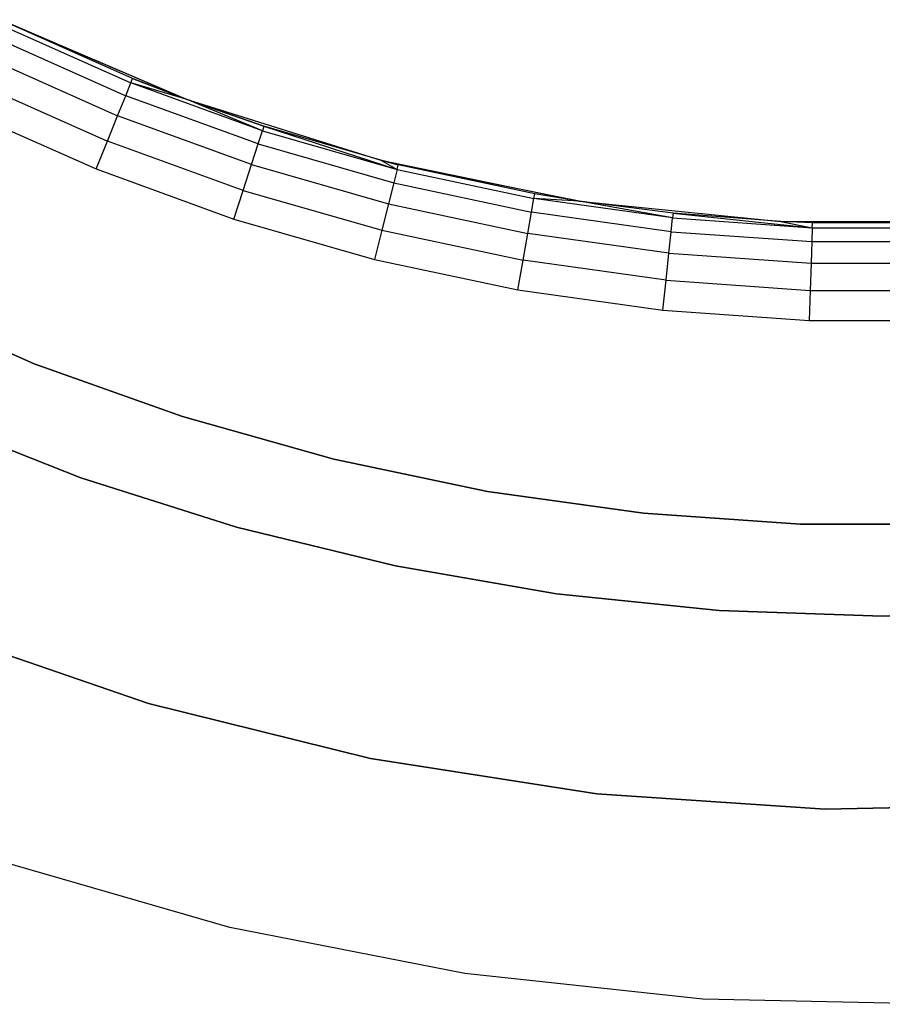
# Model space of a CAD drawing. Extents: x -1.67 to 1.67, y 0.02 to 3.36.
# Tile 5 of 24: x -0.35 to 0, y 0.57 to 0.97. Entities that reach past the tile are written whole.
import ezdxf

# ---------------------------------------------------------------- set-up
doc = ezdxf.new("R2010")
doc.units = 0
doc.header["$MEASUREMENT"] = 0
doc.layers.get('0').update_dxf_attribs({"color": 13, "linetype": 'CONTINUOUS'})

# ---------------------------------------------------------------- blocks, each defined once
blk = doc.blocks.new('BAHIA_PM_STL')
at = {"color": 0}
for p, q in [((-0.35544, 0.96535, 0.23858), (-0.28031, 0.93311, 0.23858)), ((-0.35544, 0.96535, 0.23858), (-0.28031, 0.93311, 0.23858)), ((-0.35465, 0.96282, 0.02957), (-0.30306, 0.93985, 0.02957)), ((-0.35465, 0.96282, 0.02957), (-0.30306, 0.93985, 0.02957)), ((-0.30234, 0.94164, 0.04173), (-0.3538, 0.96455, 0.04173)), ((-0.3538, 0.96455, 0.04173), (-0.28031, 0.93311, 0.23858)), ((-0.3538, 0.96455, 0.04173), (-0.28031, 0.93311, 0.23858)), ((-0.30234, 0.94164, 0.04173), (-0.3538, 0.96455, 0.04173)), ((-0.3571, 0.95779, 0.01859), (-0.30516, 0.93466, 0.01859)), ((-0.3571, 0.95779, 0.01859), (-0.30516, 0.93466, 0.01859)), ((-0.36092, 0.94996, 0.00988), (-0.30842, 0.92659, 0.00988)), ((-0.36092, 0.94996, 0.00988), (-0.30842, 0.92659, 0.00988)), ((-0.30306, 0.93985, 0.02957), (-0.30234, 0.94164, 0.04173)), ((-0.30306, 0.93985, 0.02957), (-0.30234, 0.94164, 0.04173)), ((-0.28031, 0.93311, 0.04173), (-0.30234, 0.94164, 0.04173)), ((-0.30234, 0.94164, 0.04173), (-0.28031, 0.93311, 0.23858)), ((-0.30234, 0.94164, 0.04173), (-0.28031, 0.93311, 0.23858)), ((-0.28031, 0.93311, 0.04173), (-0.30234, 0.94164, 0.04173)), ((-0.36573, 0.9401, 0.00429), (-0.31253, 0.91641, 0.00429)), ((-0.36573, 0.9401, 0.00429), (-0.31253, 0.91641, 0.00429)), ((-0.30516, 0.93466, 0.01859), (-0.30306, 0.93985, 0.02957)), ((-0.30516, 0.93466, 0.01859), (-0.30306, 0.93985, 0.02957)), ((-0.28031, 0.93311, 0.04173), (-0.30306, 0.93985, 0.02957)), ((-0.28031, 0.93311, 0.04173), (-0.30306, 0.93985, 0.02957)), ((-0.25, 0.92054, 0.02957), (-0.30306, 0.93985, 0.02957)), ((-0.25, 0.92054, 0.02957), (-0.30306, 0.93985, 0.02957)), ((-0.30842, 0.92659, 0.00988), (-0.30516, 0.93466, 0.01859)), ((-0.30842, 0.92659, 0.00988), (-0.30516, 0.93466, 0.01859)), ((-0.25173, 0.91522, 0.01859), (-0.30516, 0.93466, 0.01859)), ((-0.25173, 0.91522, 0.01859), (-0.30516, 0.93466, 0.01859)), ((-0.28031, 0.93311, 0.23858), (-0.28031, 0.93311, 0.04173)), ((-0.28031, 0.93311, 0.23858), (-0.28031, 0.93311, 0.04173)), ((-0.28031, 0.93311, 0.23858), (-0.2494, 0.92237, 0.04173)), ((-0.2494, 0.92237, 0.04173), (-0.28031, 0.93311, 0.04173)), ((-0.28031, 0.93311, 0.23858), (-0.2494, 0.92237, 0.04173)), ((-0.28031, 0.93311, 0.23858), (-0.2023, 0.90863, 0.23858)), ((-0.28031, 0.93311, 0.23858), (-0.2023, 0.90863, 0.23858)), ((-0.2494, 0.92237, 0.04173), (-0.28031, 0.93311, 0.04173)), ((-0.25, 0.92054, 0.02957), (-0.28031, 0.93311, 0.04173)), ((-0.25, 0.92054, 0.02957), (-0.28031, 0.93311, 0.04173)), ((-0.37106, 0.92916, 0.00236), (-0.31709, 0.90513, 0.00236)), ((-0.37106, 0.92916, 0.00236), (-0.31709, 0.90513, 0.00236)), ((-0.31253, 0.91641, 0.00429), (-0.30842, 0.92659, 0.00988)), ((-0.31253, 0.91641, 0.00429), (-0.30842, 0.92659, 0.00988)), ((-0.25442, 0.90693, 0.00988), (-0.30842, 0.92659, 0.00988)), ((-0.25442, 0.90693, 0.00988), (-0.30842, 0.92659, 0.00988)), ((-0.2494, 0.92237, 0.04173), (-0.25, 0.92054, 0.02957)), ((-0.2494, 0.92237, 0.04173), (-0.25, 0.92054, 0.02957)), ((-0.2023, 0.90863, 0.23858), (-0.2494, 0.92237, 0.04173)), ((-0.2023, 0.90863, 0.23858), (-0.2494, 0.92237, 0.04173)), ((-0.2023, 0.90863, 0.04173), (-0.2494, 0.92237, 0.04173)), ((-0.2494, 0.92237, 0.04173), (-0.19572, 0.90497, 0.02957)), ((-0.2494, 0.92237, 0.04173), (-0.19572, 0.90497, 0.02957)), ((-0.2023, 0.90863, 0.04173), (-0.2494, 0.92237, 0.04173)), ((-0.25173, 0.91522, 0.01859), (-0.25, 0.92054, 0.02957)), ((-0.25173, 0.91522, 0.01859), (-0.25, 0.92054, 0.02957)), ((-0.25, 0.92054, 0.02957), (-0.19572, 0.90497, 0.02957)), ((-0.25, 0.92054, 0.02957), (-0.19572, 0.90497, 0.02957)), ((-0.31709, 0.90513, 0.00236), (-0.31253, 0.91641, 0.00429)), ((-0.31709, 0.90513, 0.00236), (-0.31253, 0.91641, 0.00429)), ((-0.25781, 0.8965, 0.00429), (-0.31253, 0.91641, 0.00429)), ((-0.25781, 0.8965, 0.00429), (-0.31253, 0.91641, 0.00429)), ((-0.25442, 0.90693, 0.00988), (-0.25173, 0.91522, 0.01859)), ((-0.25442, 0.90693, 0.00988), (-0.25173, 0.91522, 0.01859)), ((-0.25173, 0.91522, 0.01859), (-0.19707, 0.89955, 0.01859)), ((-0.25173, 0.91522, 0.01859), (-0.19707, 0.89955, 0.01859)), ((-0.25781, 0.8965, 0.00429), (-0.25442, 0.90693, 0.00988)), ((-0.25781, 0.8965, 0.00429), (-0.25442, 0.90693, 0.00988)), ((-0.25442, 0.90693, 0.00988), (-0.19918, 0.89109, 0.00988)), ((-0.25442, 0.90693, 0.00988), (-0.19918, 0.89109, 0.00988)), ((-0.2023, 0.90863, 0.23858), (-0.2023, 0.90863, 0.04173)), ((-0.2023, 0.90863, 0.23858), (-0.2023, 0.90863, 0.04173)), ((-0.2023, 0.90863, 0.23858), (-0.19525, 0.90684, 0.04173)), ((-0.19525, 0.90684, 0.04173), (-0.2023, 0.90863, 0.04173)), ((-0.2023, 0.90863, 0.23858), (-0.19525, 0.90684, 0.04173)), ((-0.2023, 0.90863, 0.23858), (-0.12222, 0.89217, 0.23858)), ((-0.2023, 0.90863, 0.23858), (-0.12222, 0.89217, 0.23858)), ((-0.2023, 0.90863, 0.04173), (-0.19572, 0.90497, 0.02957)), ((-0.2023, 0.90863, 0.04173), (-0.19572, 0.90497, 0.02957)), ((-0.19525, 0.90684, 0.04173), (-0.2023, 0.90863, 0.04173)), ((-0.19572, 0.90497, 0.02957), (-0.19525, 0.90684, 0.04173)), ((-0.19572, 0.90497, 0.02957), (-0.19525, 0.90684, 0.04173)), ((-0.12222, 0.89217, 0.23858), (-0.19525, 0.90684, 0.04173)), ((-0.12222, 0.89217, 0.23858), (-0.19525, 0.90684, 0.04173)), ((-0.14015, 0.89513, 0.04173), (-0.19525, 0.90684, 0.04173)), ((-0.14015, 0.89513, 0.04173), (-0.19525, 0.90684, 0.04173)), ((-0.31709, 0.90513, 0.00236), (-0.26157, 0.88493, 0.00236)), ((-0.31709, 0.90513, 0.00236), (-0.26157, 0.88493, 0.00236)), ((-0.19572, 0.90497, 0.02957), (-0.19707, 0.89955, 0.01859)), ((-0.19572, 0.90497, 0.02957), (-0.19707, 0.89955, 0.01859)), ((-0.19572, 0.90497, 0.02957), (-0.14048, 0.89323, 0.02957)), ((-0.19572, 0.90497, 0.02957), (-0.14048, 0.89323, 0.02957)), ((-0.19707, 0.89955, 0.01859), (-0.19918, 0.89109, 0.00988)), ((-0.19707, 0.89955, 0.01859), (-0.19918, 0.89109, 0.00988)), ((-0.19707, 0.89955, 0.01859), (-0.14145, 0.88772, 0.01859)), ((-0.19707, 0.89955, 0.01859), (-0.14145, 0.88772, 0.01859)), ((-0.26157, 0.88493, 0.00236), (-0.25781, 0.8965, 0.00429)), ((-0.26157, 0.88493, 0.00236), (-0.25781, 0.8965, 0.00429)), ((-0.25781, 0.8965, 0.00429), (-0.20183, 0.88045, 0.00429)), ((-0.25781, 0.8965, 0.00429), (-0.20183, 0.88045, 0.00429)), ((-0.14048, 0.89323, 0.02957), (-0.14015, 0.89513, 0.04173)), ((-0.14048, 0.89323, 0.02957), (-0.14015, 0.89513, 0.04173)), ((-0.12222, 0.89217, 0.23858), (-0.14015, 0.89513, 0.04173)), ((-0.12222, 0.89217, 0.04173), (-0.14015, 0.89513, 0.04173)), ((-0.12222, 0.89217, 0.23858), (-0.14015, 0.89513, 0.04173)), ((-0.12222, 0.89217, 0.04173), (-0.14015, 0.89513, 0.04173)), ((-0.19918, 0.89109, 0.00988), (-0.20183, 0.88045, 0.00429)), ((-0.19918, 0.89109, 0.00988), (-0.20183, 0.88045, 0.00429)), ((-0.19918, 0.89109, 0.00988), (-0.14297, 0.87915, 0.00988)), ((-0.19918, 0.89109, 0.00988), (-0.14297, 0.87915, 0.00988)), ((-0.14145, 0.88772, 0.01859), (-0.14048, 0.89323, 0.02957)), ((-0.14145, 0.88772, 0.01859), (-0.14048, 0.89323, 0.02957)), ((-0.12222, 0.89217, 0.04173), (-0.14048, 0.89323, 0.02957)), ((-0.12222, 0.89217, 0.04173), (-0.14048, 0.89323, 0.02957)), ((-0.08456, 0.88537, 0.02957), (-0.14048, 0.89323, 0.02957)), ((-0.08456, 0.88537, 0.02957), (-0.14048, 0.89323, 0.02957)), ((-0.08436, 0.88729, 0.04173), (-0.12222, 0.89217, 0.23858)), ((-0.12222, 0.89217, 0.23858), (-0.04088, 0.8839, 0.23858)), ((-0.08436, 0.88729, 0.04173), (-0.12222, 0.89217, 0.23858)), ((-0.08436, 0.88729, 0.04173), (-0.12222, 0.89217, 0.04173)), ((-0.12222, 0.89217, 0.04173), (-0.12222, 0.89217, 0.23858)), ((-0.12222, 0.89217, 0.04173), (-0.12222, 0.89217, 0.23858)), ((-0.12222, 0.89217, 0.23858), (-0.04088, 0.8839, 0.23858)), ((-0.08436, 0.88729, 0.04173), (-0.12222, 0.89217, 0.04173)), ((-0.08456, 0.88537, 0.02957), (-0.12222, 0.89217, 0.04173)), ((-0.08456, 0.88537, 0.02957), (-0.12222, 0.89217, 0.04173)), ((-0.14297, 0.87915, 0.00988), (-0.14145, 0.88772, 0.01859)), ((-0.14297, 0.87915, 0.00988), (-0.14145, 0.88772, 0.01859)), ((-0.08515, 0.87981, 0.01859), (-0.14145, 0.88772, 0.01859)), ((-0.08515, 0.87981, 0.01859), (-0.14145, 0.88772, 0.01859)), ((-0.08436, 0.88729, 0.04173), (-0.08456, 0.88537, 0.02957)), ((-0.08436, 0.88729, 0.04173), (-0.08456, 0.88537, 0.02957)), ((-0.04088, 0.8839, 0.23858), (-0.08436, 0.88729, 0.04173)), ((-0.04088, 0.8839, 0.04173), (-0.08436, 0.88729, 0.04173)), ((-0.04088, 0.8839, 0.23858), (-0.08436, 0.88729, 0.04173)), ((-0.08436, 0.88729, 0.04173), (-0.02823, 0.88143, 0.02957)), ((-0.08436, 0.88729, 0.04173), (-0.02823, 0.88143, 0.02957)), ((-0.04088, 0.8839, 0.04173), (-0.08436, 0.88729, 0.04173)), ((-0.26157, 0.88493, 0.00236), (-0.20478, 0.86864, 0.00236)), ((-0.26157, 0.88493, 0.00236), (-0.20478, 0.86864, 0.00236)), ((-0.08515, 0.87981, 0.01859), (-0.08456, 0.88537, 0.02957)), ((-0.08515, 0.87981, 0.01859), (-0.08456, 0.88537, 0.02957)), ((-0.08456, 0.88537, 0.02957), (-0.02823, 0.88143, 0.02957)), ((-0.08456, 0.88537, 0.02957), (-0.02823, 0.88143, 0.02957)), ((-0.02817, 0.88336, 0.04173), (-0.04088, 0.8839, 0.23858)), ((-0.04088, 0.8839, 0.23858), (0.04088, 0.8839, 0.23858)), ((-0.02817, 0.88336, 0.04173), (-0.04088, 0.8839, 0.23858)), ((-0.02817, 0.88336, 0.04173), (-0.04088, 0.8839, 0.04173)), ((-0.04088, 0.8839, 0.04173), (-0.04088, 0.8839, 0.23858)), ((-0.04088, 0.8839, 0.04173), (-0.04088, 0.8839, 0.23858)), ((-0.04088, 0.8839, 0.23858), (0.04088, 0.8839, 0.23858)), ((-0.04088, 0.8839, 0.04173), (-0.02823, 0.88143, 0.02957)), ((-0.04088, 0.8839, 0.04173), (-0.02823, 0.88143, 0.02957)), ((-0.02817, 0.88336, 0.04173), (-0.04088, 0.8839, 0.04173)), ((-0.02823, 0.88143, 0.02957), (-0.02817, 0.88336, 0.04173)), ((-0.02823, 0.88143, 0.02957), (-0.02817, 0.88336, 0.04173)), ((0.02817, 0.88336, 0.04173), (-0.02817, 0.88336, 0.04173)), ((0.02817, 0.88336, 0.04173), (-0.02817, 0.88336, 0.04173)), ((-0.20183, 0.88045, 0.00429), (-0.20478, 0.86864, 0.00236)), ((-0.20183, 0.88045, 0.00429), (-0.20478, 0.86864, 0.00236)), ((-0.20183, 0.88045, 0.00429), (-0.14487, 0.86834, 0.00429)), ((-0.20183, 0.88045, 0.00429), (-0.14487, 0.86834, 0.00429)), ((-0.14487, 0.86834, 0.00429), (-0.14297, 0.87915, 0.00988)), ((-0.14487, 0.86834, 0.00429), (-0.14297, 0.87915, 0.00988)), ((-0.08606, 0.87115, 0.00988), (-0.14297, 0.87915, 0.00988)), ((-0.08606, 0.87115, 0.00988), (-0.14297, 0.87915, 0.00988)), ((-0.08606, 0.87115, 0.00988), (-0.08515, 0.87981, 0.01859)), ((-0.08606, 0.87115, 0.00988), (-0.08515, 0.87981, 0.01859)), ((-0.08515, 0.87981, 0.01859), (-0.02843, 0.87584, 0.01859)), ((-0.08515, 0.87981, 0.01859), (-0.02843, 0.87584, 0.01859)), ((-0.02823, 0.88143, 0.02957), (-0.02843, 0.87584, 0.01859)), ((-0.02823, 0.88143, 0.02957), (-0.02843, 0.87584, 0.01859)), ((-0.02823, 0.88143, 0.02957), (0.02823, 0.88143, 0.02957)), ((-0.02823, 0.88143, 0.02957), (0.02823, 0.88143, 0.02957)), ((-0.02843, 0.87584, 0.01859), (-0.02873, 0.86714, 0.00988)), ((-0.02843, 0.87584, 0.01859), (-0.02873, 0.86714, 0.00988)), ((-0.02843, 0.87584, 0.01859), (0.02843, 0.87584, 0.01859)), ((-0.02843, 0.87584, 0.01859), (0.02843, 0.87584, 0.01859)), ((-0.08721, 0.86023, 0.00429), (-0.08606, 0.87115, 0.00988)), ((-0.08721, 0.86023, 0.00429), (-0.08606, 0.87115, 0.00988)), ((-0.08606, 0.87115, 0.00988), (-0.02873, 0.86714, 0.00988)), ((-0.08606, 0.87115, 0.00988), (-0.02873, 0.86714, 0.00988)), ((-0.20478, 0.86864, 0.00236), (-0.14699, 0.85636, 0.00236)), ((-0.20478, 0.86864, 0.00236), (-0.14699, 0.85636, 0.00236)), ((-0.14699, 0.85636, 0.00236), (-0.14487, 0.86834, 0.00429)), ((-0.14699, 0.85636, 0.00236), (-0.14487, 0.86834, 0.00429)), ((-0.08721, 0.86023, 0.00429), (-0.14487, 0.86834, 0.00429)), ((-0.08721, 0.86023, 0.00429), (-0.14487, 0.86834, 0.00429)), ((-0.02873, 0.86714, 0.00988), (-0.02912, 0.85617, 0.00429)), ((-0.02873, 0.86714, 0.00988), (-0.02912, 0.85617, 0.00429)), ((-0.02873, 0.86714, 0.00988), (0.02873, 0.86714, 0.00988)), ((-0.02873, 0.86714, 0.00988), (0.02873, 0.86714, 0.00988)), ((-0.08848, 0.84813, 0.00236), (-0.08721, 0.86023, 0.00429)), ((-0.08848, 0.84813, 0.00236), (-0.08721, 0.86023, 0.00429)), ((-0.08721, 0.86023, 0.00429), (-0.02912, 0.85617, 0.00429)), ((-0.08721, 0.86023, 0.00429), (-0.02912, 0.85617, 0.00429)), ((-0.14699, 0.85636, 0.00236), (-0.08848, 0.84813, 0.00236)), ((-0.14699, 0.85636, 0.00236), (-0.08848, 0.84813, 0.00236)), ((-0.02912, 0.85617, 0.00429), (-0.02954, 0.84401, 0.00236)), ((-0.02912, 0.85617, 0.00429), (-0.02954, 0.84401, 0.00236)), ((-0.02912, 0.85617, 0.00429), (0.02912, 0.85617, 0.00429)), ((-0.02912, 0.85617, 0.00429), (0.02912, 0.85617, 0.00429)), ((-0.40012, 0.85192, 0.24321), (-0.342, 0.82657, 0.24321)), ((-0.342, 0.82657, 0.29088), (-0.40012, 0.85192, 0.29088)), ((-0.40012, 0.85192, 0.24321), (-0.342, 0.82657, 0.24321)), ((-0.342, 0.82657, 0.29088), (-0.40012, 0.85192, 0.29088)), ((-0.08848, 0.84813, 0.00236), (-0.02954, 0.84401, 0.00236)), ((-0.08848, 0.84813, 0.00236), (-0.02954, 0.84401, 0.00236)), ((-0.02954, 0.84401, 0.00236), (0.02954, 0.84401, 0.00236)), ((-0.02954, 0.84401, 0.00236), (0.02954, 0.84401, 0.00236)), ((-0.342, 0.82657, 0.24321), (-0.342, 0.82657, 0.29088)), ((-0.342, 0.82657, 0.24321), (-0.28228, 0.80525, 0.24321)), ((-0.28228, 0.80525, 0.29088), (-0.342, 0.82657, 0.29088)), ((-0.342, 0.82657, 0.24321), (-0.342, 0.82657, 0.29088)), ((-0.342, 0.82657, 0.24321), (-0.28228, 0.80525, 0.24321)), ((-0.28228, 0.80525, 0.29088), (-0.342, 0.82657, 0.29088)), ((-0.32321, 0.78053, 0.67559), (-0.38452, 0.8047, 0.67559)), ((-0.38452, 0.8047, 0.59685), (-0.32321, 0.78053, 0.59685)), ((-0.32321, 0.78053, 0.67559), (-0.38452, 0.8047, 0.67559)), ((-0.38452, 0.8047, 0.59685), (-0.32321, 0.78053, 0.59685)), ((-0.28228, 0.80525, 0.24321), (-0.28228, 0.80525, 0.29088)), ((-0.28228, 0.80525, 0.24321), (-0.22125, 0.78804, 0.24321)), ((-0.22125, 0.78804, 0.29088), (-0.28228, 0.80525, 0.29088)), ((-0.28228, 0.80525, 0.24321), (-0.28228, 0.80525, 0.29088)), ((-0.28228, 0.80525, 0.24321), (-0.22125, 0.78804, 0.24321)), ((-0.22125, 0.78804, 0.29088), (-0.28228, 0.80525, 0.29088)), ((-0.22125, 0.78804, 0.24321), (-0.22125, 0.78804, 0.29088)), ((-0.22125, 0.78804, 0.24321), (-0.15919, 0.77505, 0.24321)), ((-0.15919, 0.77505, 0.29088), (-0.22125, 0.78804, 0.29088)), ((-0.22125, 0.78804, 0.24321), (-0.22125, 0.78804, 0.29088)), ((-0.22125, 0.78804, 0.24321), (-0.15919, 0.77505, 0.24321)), ((-0.15919, 0.77505, 0.29088), (-0.22125, 0.78804, 0.29088)), ((-0.2604, 0.76059, 0.67559), (-0.32321, 0.78053, 0.67559)), ((-0.32321, 0.78053, 0.67559), (-0.32321, 0.78053, 0.59685)), ((-0.32321, 0.78053, 0.59685), (-0.2604, 0.76059, 0.59685)), ((-0.32321, 0.78053, 0.67559), (-0.32321, 0.78053, 0.59685)), ((-0.2604, 0.76059, 0.67559), (-0.32321, 0.78053, 0.67559)), ((-0.32321, 0.78053, 0.59685), (-0.2604, 0.76059, 0.59685)), ((-0.15919, 0.77505, 0.24321), (-0.15919, 0.77505, 0.29088)), ((-0.15919, 0.77505, 0.24321), (-0.09638, 0.76632, 0.24321)), ((-0.09638, 0.76632, 0.29088), (-0.15919, 0.77505, 0.29088)), ((-0.15919, 0.77505, 0.24321), (-0.15919, 0.77505, 0.29088)), ((-0.15919, 0.77505, 0.24321), (-0.09638, 0.76632, 0.24321)), ((-0.09638, 0.76632, 0.29088), (-0.15919, 0.77505, 0.29088)), ((-0.09638, 0.76632, 0.24321), (-0.09638, 0.76632, 0.29088)), ((-0.09638, 0.76632, 0.24321), (-0.03312, 0.76189, 0.24321)), ((-0.03312, 0.76189, 0.29088), (-0.09638, 0.76632, 0.29088)), ((-0.09638, 0.76632, 0.24321), (-0.09638, 0.76632, 0.29088)), ((-0.09638, 0.76632, 0.24321), (-0.03312, 0.76189, 0.24321)), ((-0.03312, 0.76189, 0.29088), (-0.09638, 0.76632, 0.29088)), ((-0.19637, 0.74499, 0.67559), (-0.2604, 0.76059, 0.67559)), ((-0.2604, 0.76059, 0.67559), (-0.2604, 0.76059, 0.59685)), ((-0.2604, 0.76059, 0.59685), (-0.19637, 0.74499, 0.59685)), ((-0.2604, 0.76059, 0.67559), (-0.2604, 0.76059, 0.59685)), ((-0.19637, 0.74499, 0.67559), (-0.2604, 0.76059, 0.67559)), ((-0.2604, 0.76059, 0.59685), (-0.19637, 0.74499, 0.59685)), ((-0.03312, 0.76189, 0.24321), (-0.03312, 0.76189, 0.29088)), ((-0.03312, 0.76189, 0.24321), (0.03029, 0.7618, 0.24321)), ((0.03029, 0.7618, 0.29088), (-0.03312, 0.76189, 0.29088)), ((-0.03312, 0.76189, 0.24321), (-0.03312, 0.76189, 0.29088)), ((-0.03312, 0.76189, 0.24321), (0.03029, 0.7618, 0.24321)), ((0.03029, 0.7618, 0.29088), (-0.03312, 0.76189, 0.29088)), ((-0.13142, 0.73379, 0.67559), (-0.19637, 0.74499, 0.67559)), ((-0.19637, 0.74499, 0.67559), (-0.19637, 0.74499, 0.59685)), ((-0.19637, 0.74499, 0.59685), (-0.13142, 0.73379, 0.59685)), ((-0.19637, 0.74499, 0.67559), (-0.19637, 0.74499, 0.59685)), ((-0.13142, 0.73379, 0.67559), (-0.19637, 0.74499, 0.67559)), ((-0.19637, 0.74499, 0.59685), (-0.13142, 0.73379, 0.59685)), ((-0.06586, 0.72705, 0.67559), (-0.13142, 0.73379, 0.67559)), ((-0.13142, 0.73379, 0.67559), (-0.13142, 0.73379, 0.59685)), ((-0.13142, 0.73379, 0.59685), (-0.06586, 0.72705, 0.59685)), ((-0.13142, 0.73379, 0.67559), (-0.13142, 0.73379, 0.59685)), ((-0.06586, 0.72705, 0.67559), (-0.13142, 0.73379, 0.67559)), ((-0.13142, 0.73379, 0.59685), (-0.06586, 0.72705, 0.59685)), ((0, 0.7248, 0.67559), (-0.06586, 0.72705, 0.67559)), ((-0.06586, 0.72705, 0.67559), (-0.06586, 0.72705, 0.59685)), ((-0.06586, 0.72705, 0.59685), (0, 0.7248, 0.59685)), ((-0.06586, 0.72705, 0.67559), (-0.06586, 0.72705, 0.59685)), ((0, 0.7248, 0.67559), (-0.06586, 0.72705, 0.67559)), ((-0.06586, 0.72705, 0.59685), (0, 0.7248, 0.59685)), ((0.06586, 0.72705, 0.67559), (0, 0.7248, 0.67559)), ((0, 0.7248, 0.59685), (0.06586, 0.72705, 0.59685)), ((0.06586, 0.72705, 0.67559), (0, 0.7248, 0.67559)), ((0, 0.7248, 0.59685), (0.06586, 0.72705, 0.59685)), ((0, 0.7248, 0.67559), (0, 0.7248, 0.59685)), ((0, 0.7248, 0.67559), (0, 0.7248, 0.59685)), ((-0.38321, 0.71957, 0.23858), (-0.29595, 0.6895, 0.23858)), ((-0.29595, 0.6895, 1.10079), (-0.38321, 0.71957, 1.10079)), ((-0.29595, 0.6895, 1.10079), (-0.38321, 0.71957, 1.10079)), ((-0.38321, 0.71957, 0.23858), (-0.29595, 0.6895, 0.23858)), ((-0.29595, 0.6895, 0.23858), (-0.20637, 0.66726, 0.23858)), ((-0.20637, 0.66726, 1.10079), (-0.29595, 0.6895, 1.10079)), ((-0.29595, 0.6895, 1.10079), (-0.29595, 0.6895, 0.23858)), ((-0.29595, 0.6895, 1.10079), (-0.29595, 0.6895, 0.23858)), ((-0.20637, 0.66726, 1.10079), (-0.29595, 0.6895, 1.10079)), ((-0.29595, 0.6895, 0.23858), (-0.20637, 0.66726, 0.23858)), ((-0.20637, 0.66726, 0.23858), (-0.11517, 0.65302, 0.23858)), ((-0.11517, 0.65302, 1.10079), (-0.20637, 0.66726, 1.10079)), ((-0.20637, 0.66726, 1.10079), (-0.20637, 0.66726, 0.23858)), ((-0.20637, 0.66726, 1.10079), (-0.20637, 0.66726, 0.23858)), ((-0.11517, 0.65302, 1.10079), (-0.20637, 0.66726, 1.10079)), ((-0.20637, 0.66726, 0.23858), (-0.11517, 0.65302, 0.23858)), ((-0.11517, 0.65302, 0.23858), (-0.02308, 0.6469, 0.23858)), ((-0.02308, 0.6469, 1.10079), (-0.11517, 0.65302, 1.10079)), ((-0.11517, 0.65302, 1.10079), (-0.11517, 0.65302, 0.23858)), ((-0.11517, 0.65302, 1.10079), (-0.11517, 0.65302, 0.23858)), ((-0.02308, 0.6469, 1.10079), (-0.11517, 0.65302, 1.10079)), ((-0.11517, 0.65302, 0.23858), (-0.02308, 0.6469, 0.23858)), ((-0.02308, 0.6469, 0.23858), (0.0692, 0.64894, 0.23858)), ((0.0692, 0.64894, 1.10079), (-0.02308, 0.6469, 1.10079)), ((0.0692, 0.64894, 1.10079), (-0.02308, 0.6469, 1.10079)), ((-0.02308, 0.6469, 0.23858), (0.0692, 0.64894, 0.23858)), ((-0.02308, 0.6469, 1.10079), (-0.02308, 0.6469, 0.23858)), ((-0.02308, 0.6469, 1.10079), (-0.02308, 0.6469, 0.23858)), ((-0.26311, 0.59919, 0.23858), (-0.3559, 0.62585, 0.23858)), ((-0.26311, 0.59919, 1.10079), (-0.3559, 0.62585, 1.10079)), ((-0.26311, 0.59919, 0.23858), (-0.3559, 0.62585, 0.23858)), ((-0.26311, 0.59919, 1.10079), (-0.3559, 0.62585, 1.10079)), ((-0.16837, 0.58061, 0.23858), (-0.26311, 0.59919, 0.23858)), ((-0.16837, 0.58061, 1.10079), (-0.26311, 0.59919, 1.10079)), ((-0.26311, 0.59919, 1.10079), (-0.26311, 0.59919, 0.23858)), ((-0.16837, 0.58061, 0.23858), (-0.26311, 0.59919, 0.23858)), ((-0.26311, 0.59919, 1.10079), (-0.26311, 0.59919, 0.23858)), ((-0.16837, 0.58061, 1.10079), (-0.26311, 0.59919, 1.10079)), ((-0.07238, 0.57024, 0.23858), (-0.16837, 0.58061, 0.23858)), ((-0.07238, 0.57024, 1.10079), (-0.16837, 0.58061, 1.10079)), ((-0.16837, 0.58061, 1.10079), (-0.16837, 0.58061, 0.23858)), ((-0.07238, 0.57024, 0.23858), (-0.16837, 0.58061, 0.23858)), ((-0.16837, 0.58061, 1.10079), (-0.16837, 0.58061, 0.23858)), ((-0.07238, 0.57024, 1.10079), (-0.16837, 0.58061, 1.10079)), ((0.02414, 0.56817, 0.23858), (-0.07238, 0.57024, 0.23858)), ((0.02414, 0.56817, 1.10079), (-0.07238, 0.57024, 1.10079)), ((-0.07238, 0.57024, 1.10079), (-0.07238, 0.57024, 0.23858)), ((0.02414, 0.56817, 0.23858), (-0.07238, 0.57024, 0.23858)), ((-0.07238, 0.57024, 1.10079), (-0.07238, 0.57024, 0.23858)), ((0.02414, 0.56817, 1.10079), (-0.07238, 0.57024, 1.10079))]:
    blk.add_line(p, q, dxfattribs=at)

msp = doc.modelspace()

# ---------------------------------------------------------------- block references
at = {"color": 0}
msp.add_blockref('BAHIA_PM_STL', (0, 0), dxfattribs=at)

doc.saveas('drawing.dxf')
